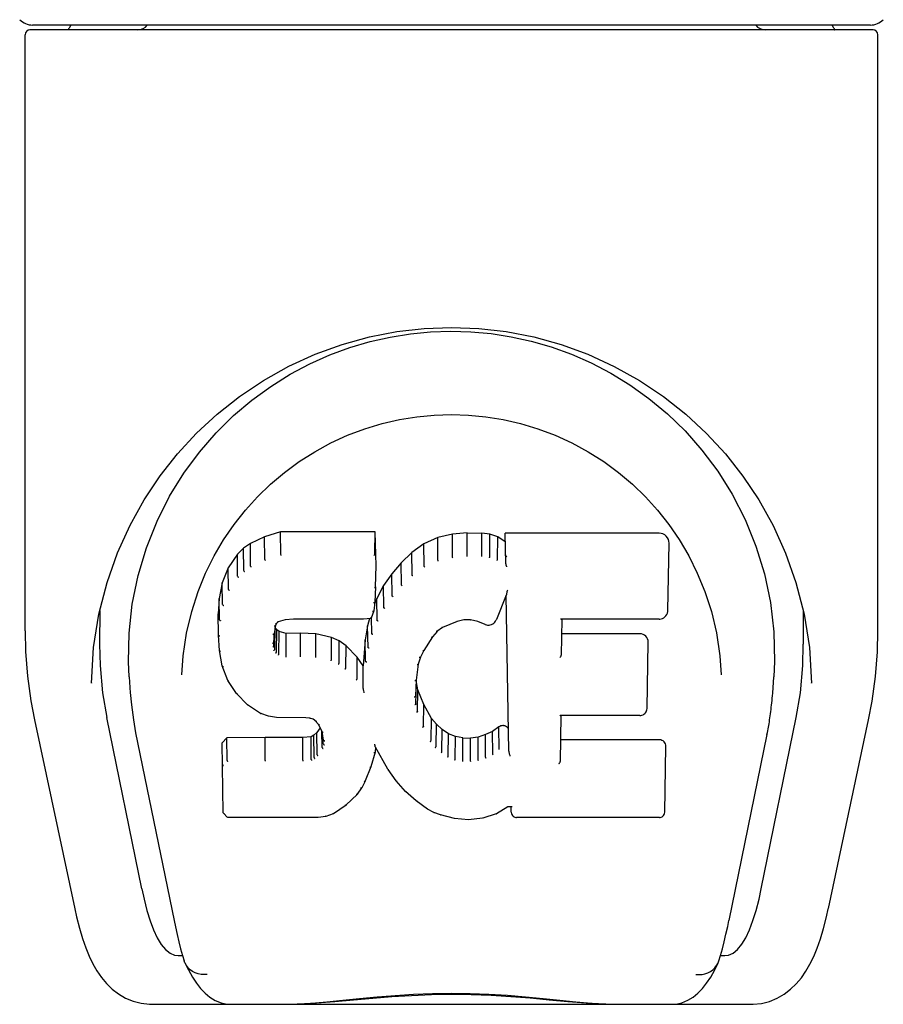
# Model space of a CAD drawing. Header units: inches. Extents: x 0 to 212, y 0 to 138.
# Tile 72 of 80: x 86.39 to 87.79, y 116.6 to 118.19. Entities that reach past the tile are written whole.
import ezdxf

# ---------------------------------------------------------------- set-up
doc = ezdxf.new("R2010")
doc.units = ezdxf.units.IN
doc.header["$LTSCALE"] = 11.6875
doc.header["$MEASUREMENT"] = 0
doc.layers.add('MAIN_DOOR_ASSEMBLY', color=7, linetype='CONTINUOUS')

msp = doc.modelspace()

# ---------------------------------------------------------------- linework, layer by layer
at = {"layer": 'MAIN_DOOR_ASSEMBLY', "color": 7, "linetype": 'Continuous'}
for p, q in [((87.7686, 118.1749), (86.4064, 118.1749)), ((87.7642, 118.1828), (86.4107, 118.1828)), ((86.4726, 118.1828), (86.4705, 118.1788)), ((86.4705, 118.1788), (86.4705, 118.1789)), ((87.7045, 118.1788), (87.7023, 118.1828)), ((87.7045, 118.1789), (87.7045, 118.1788)), ((86.3985, 117.2036), (86.3985, 118.167)), ((87.7765, 117.2036), (87.7765, 118.167)), ((86.655, 117.4583), (86.6802, 117.4925)), ((86.8114, 117.3637), (86.7856, 117.3555)), ((86.9643, 117.3637), (86.8114, 117.3637)), ((86.8115, 117.3269), (86.8114, 117.3637)), ((86.9637, 117.3288), (86.9643, 117.3637)), ((86.9655, 117.3089), (86.9643, 117.3637)), ((87.1126, 117.3622), (87.089, 117.3599)), ((87.1126, 117.3622), (87.1366, 117.3618)), ((87.1126, 117.3254), (87.1126, 117.3622)), ((87.1365, 117.3249), (87.1366, 117.3618)), ((87.1494, 117.3598), (87.1366, 117.3618)), ((87.4229, 117.3616), (87.1741, 117.3616)), ((87.175, 117.3122), (87.1741, 117.3616)), ((87.4387, 117.3757), (87.4554, 117.3512)), ((86.7625, 117.3448), (86.7514, 117.3371)), ((86.7856, 117.3555), (86.7625, 117.3448)), ((86.7628, 117.3084), (86.7625, 117.3448)), ((86.7859, 117.3188), (86.7856, 117.3555)), ((87.0429, 117.3445), (87.0233, 117.3302)), ((87.0654, 117.3545), (87.0429, 117.3445)), ((87.0432, 117.3081), (87.0429, 117.3445)), ((87.089, 117.3599), (87.0654, 117.3545)), ((87.0656, 117.3178), (87.0654, 117.3545)), ((87.0891, 117.3231), (87.089, 117.3599)), ((87.1493, 117.323), (87.1494, 117.3598)), ((87.1623, 117.3556), (87.1494, 117.3598)), ((87.162, 117.3189), (87.1623, 117.3556)), ((87.1744, 117.3476), (87.1623, 117.3556)), ((87.4371, 117.2366), (87.439, 117.3452)), ((86.7514, 117.3371), (86.7415, 117.3276)), ((86.7518, 117.301), (86.7514, 117.3371)), ((87.0233, 117.3302), (87.0062, 117.3138)), ((87.0237, 117.294), (87.0233, 117.3302)), ((86.7415, 117.3276), (86.7267, 117.3058)), ((86.7419, 117.2918), (86.7415, 117.3276)), ((87.0062, 117.3138), (86.991, 117.2961)), ((87.0066, 117.2779), (87.0062, 117.3138)), ((87.1127, 117.324), (87.1126, 117.3254)), ((87.1364, 117.3236), (87.1365, 117.3249)), ((86.7267, 117.3058), (86.717, 117.2811)), ((86.7273, 117.2705), (86.7267, 117.3058)), ((86.9649, 117.2746), (86.9655, 117.3089)), ((86.717, 117.2811), (86.712, 117.2561)), ((86.7176, 117.2463), (86.717, 117.2811)), ((86.991, 117.2961), (86.9777, 117.2768)), ((86.9915, 117.2603), (86.991, 117.2961)), ((87.644, 117.2816), (87.657, 117.2306)), ((86.9649, 117.2746), (86.9635, 117.2503)), ((86.9777, 117.2768), (86.9666, 117.2561)), ((86.9782, 117.2413), (86.9777, 117.2768)), ((87.1768, 117.2653), (87.1766, 117.2643)), ((87.1771, 117.2668), (87.1768, 117.2653)), ((87.1774, 117.2682), (87.1771, 117.2668)), ((87.1777, 117.2697), (87.1774, 117.2682)), ((86.712, 117.2561), (86.7106, 117.2312)), ((86.7126, 117.2216), (86.712, 117.2561)), ((86.9635, 117.2502), (86.962, 117.2362)), ((86.9666, 117.2561), (86.9632, 117.2475)), ((86.9635, 117.2503), (86.9635, 117.2502)), ((86.9672, 117.2208), (86.9666, 117.2561)), ((87.176, 117.2615), (87.16, 117.2218)), ((87.1803, 117.0091), (87.1759, 117.2615)), ((87.1762, 117.2625), (87.1761, 117.2622)), ((87.1763, 117.2627), (87.1762, 117.2625)), ((87.1764, 117.2633), (87.1763, 117.263)), ((87.1763, 117.263), (87.1763, 117.2627)), ((87.1765, 117.2636), (87.1764, 117.2633)), ((87.1766, 117.2643), (87.1765, 117.2636)), ((86.5195, 117.2368), (86.519, 117.1821)), ((86.9619, 117.2359), (86.9577, 117.2241)), ((86.962, 117.2362), (86.9619, 117.2359)), ((87.6555, 117.2368), (87.6559, 117.1821)), ((86.5093, 117.1767), (86.5179, 117.2306)), ((86.7112, 117.197), (86.7106, 117.2312)), ((86.8075, 117.2182), (86.8046, 117.2158)), ((86.819, 117.2217), (86.8074, 117.2182)), ((86.8324, 117.2227), (86.819, 117.2217)), ((86.8324, 117.2233), (86.8324, 117.2227)), ((86.9454, 117.2227), (86.8324, 117.2227)), ((86.9454, 117.2227), (86.9453, 117.2233)), ((86.9573, 117.2237), (86.9454, 117.2227)), ((86.9552, 117.2236), (86.952, 117.2118)), ((86.9586, 117.1993), (86.9582, 117.2253)), ((87.0965, 117.2187), (87.0729, 117.2089)), ((87.1074, 117.2214), (87.0964, 117.2187)), ((87.1184, 117.2213), (87.1073, 117.2214)), ((87.1299, 117.2186), (87.1183, 117.2213)), ((87.1416, 117.214), (87.1299, 117.2186)), ((87.2657, 117.2226), (87.2647, 117.1642)), ((87.4229, 117.2226), (87.2651, 117.2226)), ((86.803, 117.2125), (86.801, 117.1992)), ((86.802, 117.1737), (86.8026, 117.2089)), ((86.8053, 117.2052), (86.8026, 117.2089)), ((86.8048, 117.216), (86.8029, 117.2123)), ((86.8048, 117.1693), (86.8053, 117.2052)), ((86.8089, 117.2025), (86.8053, 117.2052)), ((86.8087, 117.166), (86.8089, 117.2025)), ((86.8204, 117.1992), (86.8089, 117.2025)), ((86.952, 117.2118), (86.9482, 117.189)), ((86.9526, 117.177), (86.952, 117.2118)), ((87.0641, 117.2029), (87.0568, 117.194)), ((87.073, 117.2089), (87.064, 117.2028)), ((86.7124, 117.172), (86.7112, 117.1969)), ((86.7112, 117.1968), (86.7112, 117.1968)), ((86.801, 117.1993), (86.8001, 117.1851)), ((86.8006, 117.179), (86.8009, 117.1973)), ((86.8435, 117.2), (86.8204, 117.1992)), ((86.8204, 117.1624), (86.8204, 117.1992)), ((86.8685, 117.1987), (86.8435, 117.2)), ((86.8435, 117.1631), (86.8435, 117.2)), ((86.8684, 117.1618), (86.8685, 117.1987)), ((86.8936, 117.1931), (86.8685, 117.1987)), ((86.8934, 117.1563), (86.8936, 117.1931)), ((86.9061, 117.1874), (86.8936, 117.1931)), ((86.9058, 117.1509), (86.9061, 117.1874)), ((86.9172, 117.1796), (86.9061, 117.1874)), ((86.9482, 117.189), (86.9445, 117.1469)), ((86.9487, 117.1545), (86.9482, 117.189)), ((87.0569, 117.1941), (87.0429, 117.1718)), ((87.3919, 117.199), (87.2653, 117.199)), ((87.4034, 117.0781), (87.4053, 117.1855)), ((86.5058, 117.1189), (86.5093, 117.1767)), ((86.7124, 117.172), (86.7124, 117.1718)), ((86.717, 117.1473), (86.7124, 117.1719)), ((86.9168, 117.1432), (86.9172, 117.1796)), ((86.9353, 117.1614), (86.9172, 117.1796)), ((87.0429, 117.1719), (87.0373, 117.161)), ((86.8201, 117.161), (86.8204, 117.1624)), ((86.8434, 117.1618), (86.8435, 117.1631)), ((86.8682, 117.1605), (86.8684, 117.1618)), ((86.9349, 117.1256), (86.9353, 117.1614)), ((86.9445, 117.1469), (86.9353, 117.1614)), ((87.0374, 117.1612), (87.0338, 117.1498)), ((87.521, 117.1635), (87.5232, 117.1327)), ((86.717, 117.1473), (86.717, 117.1471)), ((86.7262, 117.1237), (86.717, 117.1471)), ((86.945, 117.1106), (86.9445, 117.1469)), ((87.0338, 117.15), (87.0303, 117.1242)), ((86.5667, 117.1295), (86.5685, 117.1037)), ((86.6518, 117.1328), (86.6518, 117.1325)), ((86.7262, 117.1237), (86.7263, 117.1235)), ((86.7401, 117.1024), (86.7263, 117.1235)), ((87.0303, 117.1243), (87.0291, 117.0981)), ((87.0307, 117.1202), (87.0303, 117.1247)), ((87.5232, 117.1325), (87.5232, 117.1327)), ((86.5058, 117.1198), (86.5058, 117.1189)), ((87.0301, 117.0857), (87.0307, 117.1202)), ((87.0333, 117.1084), (87.0307, 117.1202)), ((87.0327, 117.0735), (87.0333, 117.1084)), ((87.0427, 117.0844), (87.0333, 117.1084)), ((87.6692, 117.1189), (87.6692, 117.1198)), ((86.7401, 117.1024), (86.7402, 117.1023)), ((86.7578, 117.0841), (86.7402, 117.1023)), ((86.9464, 117.1034), (86.9462, 117.1044)), ((86.7578, 117.0841), (86.7579, 117.0841)), ((86.7791, 117.0703), (86.7579, 117.0841)), ((87.0422, 117.0491), (87.0427, 117.0844)), ((87.0552, 117.062), (87.0427, 117.0844)), ((86.4136, 117.06), (86.4787, 116.7546)), ((86.587, 116.7866), (86.5305, 117.0635)), ((86.7791, 117.0703), (86.7792, 117.0703)), ((86.7916, 117.0657), (86.7792, 117.0703)), ((86.7916, 117.0657), (86.7916, 117.0657)), ((86.8045, 117.0635), (86.7917, 117.0657)), ((86.8522, 117.0631), (86.8045, 117.0635)), ((86.8522, 117.0631), (86.8523, 117.0637)), ((86.8587, 117.0625), (86.8522, 117.0631)), ((86.864, 117.0607), (86.8587, 117.0625)), ((86.8686, 117.0572), (86.8639, 117.0607)), ((87.0547, 117.0264), (87.0552, 117.062)), ((87.0631, 117.0527), (87.0552, 117.062)), ((87.2642, 117.0669), (87.2629, 116.9926)), ((87.3919, 117.0669), (87.2637, 117.0669)), ((87.588, 116.7866), (87.6445, 117.0635)), ((87.6963, 116.7547), (87.7613, 117.06)), ((86.8726, 117.0525), (86.8685, 117.0573)), ((86.8754, 117.0469), (86.8697, 117.0394)), ((86.8786, 117.0406), (86.8725, 117.0527)), ((87.0626, 117.0167), (87.0631, 117.0527)), ((87.0724, 117.0443), (87.0631, 117.0527)), ((87.072, 117.0081), (87.0724, 117.0443)), ((87.0826, 117.0374), (87.0724, 117.0443)), ((87.1641, 117.0484), (87.1536, 117.0412)), ((87.1644, 117.012), (87.1641, 117.0484)), ((86.5772, 117.0391), (86.6392, 116.7354)), ((86.7247, 117.0306), (86.7167, 117.0225)), ((86.7864, 117.0312), (86.7247, 117.0306)), ((86.7249, 116.9943), (86.7247, 117.0306)), ((86.8471, 117.0315), (86.7864, 117.0312)), ((86.7864, 116.9943), (86.7864, 117.0312)), ((86.8607, 117.0325), (86.8471, 117.0315)), ((86.8471, 116.9946), (86.8471, 117.0315)), ((86.8652, 117.035), (86.8607, 117.0325)), ((86.8609, 116.9957), (86.8607, 117.0325)), ((86.8697, 117.0394), (86.8652, 117.035)), ((86.8656, 116.9988), (86.8652, 117.035)), ((86.8702, 117.0033), (86.8697, 117.0394)), ((86.8785, 117.0152), (86.8781, 117.0408)), ((86.8809, 117.0271), (86.8785, 117.0408)), ((86.8804, 117.0211), (86.8802, 117.031)), ((87.0823, 117.001), (87.0826, 117.0374)), ((87.0937, 117.033), (87.0826, 117.0374)), ((87.0936, 116.9963), (87.0937, 117.033)), ((87.1059, 117.0308), (87.0937, 117.033)), ((87.1059, 117.0308), (87.1183, 117.0303)), ((87.1059, 116.994), (87.1059, 117.0308)), ((87.1304, 117.0321), (87.1183, 117.0303)), ((87.1184, 116.9934), (87.1183, 117.0303)), ((87.1423, 117.036), (87.1304, 117.0321)), ((87.1305, 116.9953), (87.1304, 117.0321)), ((87.1536, 117.0412), (87.1423, 117.036)), ((87.1426, 116.9993), (87.1423, 117.036)), ((87.154, 117.0046), (87.1536, 117.0412)), ((87.4235, 117.0275), (87.2635, 117.0275)), ((87.5972, 117.0361), (87.5358, 116.7354)), ((86.7187, 116.9096), (86.7167, 117.0225)), ((86.9638, 117.019), (86.9636, 117.0196)), ((86.9639, 117.0184), (86.9638, 117.019)), ((86.964, 117.0179), (86.9639, 117.0184)), ((86.9642, 117.0174), (86.964, 117.0179)), ((86.9648, 117.0157), (86.9641, 117.0078)), ((86.9643, 117.017), (86.9642, 117.0174)), ((86.9848, 116.9799), (86.9647, 117.0156)), ((87.432, 116.9105), (87.4339, 117.0169)), ((86.7864, 116.9943), (86.7864, 116.993)), ((86.8471, 116.9946), (86.8472, 116.9933)), ((86.9641, 117.0076), (86.9573, 116.9839)), ((86.9641, 117.0078), (86.9641, 117.0076)), ((87.1824, 117.0009), (87.182, 117.0021)), ((86.9573, 116.9838), (86.9481, 116.9611)), ((86.9573, 116.9839), (86.9573, 116.9838)), ((86.9848, 116.9799), (86.9849, 116.9798)), ((86.998, 116.9612), (86.9849, 116.9798)), ((87.1056, 116.9926), (87.1059, 116.994)), ((87.1185, 116.9921), (87.1184, 116.9934)), ((86.9423, 116.9499), (86.9351, 116.9395)), ((86.9424, 116.95), (86.9423, 116.9499)), ((86.9481, 116.961), (86.9424, 116.95)), ((86.9481, 116.9611), (86.9481, 116.961)), ((86.998, 116.9612), (86.9981, 116.9611)), ((87.0133, 116.9443), (86.9981, 116.9611)), ((86.935, 116.9394), (86.9173, 116.9223)), ((86.9351, 116.9395), (86.935, 116.9394)), ((87.0303, 116.9292), (87.0133, 116.9443)), ((87.0133, 116.9443), (87.0133, 116.9443)), ((86.9172, 116.9222), (86.8966, 116.9081)), ((86.9173, 116.9223), (86.9172, 116.9222)), ((87.0485, 116.9153), (87.0303, 116.9292)), ((87.0303, 116.9292), (87.0303, 116.9292)), ((87.0485, 116.9153), (87.0486, 116.9153)), ((87.0589, 116.91), (87.0486, 116.9153)), ((87.1787, 116.9193), (87.16, 116.9081)), ((87.1843, 116.9193), (87.1786, 116.9193)), ((87.1839, 116.9105), (87.1837, 116.9193)), ((86.7258, 116.9022), (86.719, 116.909)), ((86.7259, 116.9022), (86.726, 116.9022)), ((86.8718, 116.9022), (86.726, 116.9022)), ((86.8844, 116.9038), (86.8718, 116.9022)), ((86.8965, 116.9081), (86.8845, 116.9038)), ((86.8966, 116.9081), (86.8965, 116.9081)), ((87.0589, 116.91), (87.059, 116.9099)), ((87.0699, 116.9062), (87.059, 116.9099)), ((87.0921, 116.9006), (87.0699, 116.9062)), ((87.1149, 116.898), (87.0922, 116.9006)), ((87.1378, 116.9012), (87.1149, 116.898)), ((87.1599, 116.908), (87.1379, 116.9012)), ((87.1599, 116.908), (87.16, 116.9081)), ((87.4235, 116.9022), (87.1924, 116.9022)), ((87.1149, 116.8986), (87.1149, 116.898)), ((86.6459, 116.6788), (86.6529, 116.6788)), ((86.6529, 116.6788), (86.6555, 116.6703)), ((87.5194, 116.6703), (87.5221, 116.6788)), ((87.5221, 116.6788), (87.529, 116.6788)), ((86.6568, 116.667), (86.6555, 116.6703)), ((87.5182, 116.667), (87.5194, 116.6703)), ((86.6028, 116.6001), (86.6032, 116.6001)), ((86.6032, 116.6001), (87.5722, 116.6001)), ((86.732, 116.6001), (86.7321, 116.6001))]:
    msp.add_line(p, q, dxfattribs=at)
for points in [[(86.4696, 118.1776), (86.4689, 118.1768), (86.4685, 118.1761), (86.4682, 118.1755), (86.4681, 118.1751), (86.4684, 118.1749)], [(86.4705, 118.1789), (86.4698, 118.1779), (86.4696, 118.1776)], [(87.7054, 118.1776), (87.7051, 118.1779), (87.7045, 118.1789)], [(87.7065, 118.1749), (87.7069, 118.1751), (87.7067, 118.1755), (87.7065, 118.1761), (87.7061, 118.1767), (87.7054, 118.1776)], [(86.5179, 117.2306), (86.531, 117.2816), (86.5479, 117.3296), (86.5681, 117.3743), (86.5911, 117.4156), (86.6167, 117.454), (86.6449, 117.4897), (86.6755, 117.523), (86.709, 117.554), (86.7451, 117.5826), (86.7838, 117.6085), (86.8246, 117.6313), (86.8672, 117.6507), (86.9108, 117.6666), (86.955, 117.6787), (86.9994, 117.6873), (87.0435, 117.6924), (87.0877, 117.694), (87.1318, 117.6923), (87.176, 117.6873), (87.2203, 117.6787), (87.2644, 117.6665), (87.308, 117.6506), (87.3505, 117.6311), (87.3913, 117.6083), (87.43, 117.5824), (87.4661, 117.5539), (87.4996, 117.5229), (87.5302, 117.4896), (87.5583, 117.4539), (87.5839, 117.4155), (87.6069, 117.3742), (87.6271, 117.3295), (87.644, 117.2816)], [(86.9233, 117.6616), (86.9559, 117.6712), (86.9886, 117.6786), (87.0212, 117.6838), (87.0538, 117.687), (87.0863, 117.6881), (87.1189, 117.6871), (87.1514, 117.6841), (87.1838, 117.6791), (87.2163, 117.6719)], [(87.2163, 117.6719), (87.2487, 117.6625), (87.2811, 117.6508), (87.3131, 117.6368)], [(86.8269, 117.6184), (86.8588, 117.6353), (86.8909, 117.6496), (86.9233, 117.6616)], [(87.3131, 117.6368), (87.3447, 117.6203), (87.3758, 117.6012), (87.4064, 117.5793), (87.4362, 117.5545), (87.4649, 117.5267), (87.4921, 117.4959), (87.5177, 117.4617), (87.5411, 117.4244), (87.5618, 117.3838), (87.5794, 117.3407), (87.5931, 117.2957), (87.6028, 117.2493), (87.6082, 117.2019)], [(86.7355, 117.5516), (86.7651, 117.5766), (86.7956, 117.5988), (86.8269, 117.6184)], [(86.6802, 117.4925), (86.7071, 117.5236), (86.7355, 117.5516)], [(86.7193, 117.3508), (86.7361, 117.3754), (86.7544, 117.3986), (86.774, 117.4203), (86.795, 117.4406), (86.8174, 117.4596), (86.8414, 117.4772), (86.8666, 117.4932), (86.8927, 117.5074), (86.9196, 117.5197), (86.9473, 117.5302), (86.9755, 117.5387), (87.0034, 117.5451), (87.0314, 117.5497), (87.0594, 117.5524), (87.0873, 117.5533), (87.115, 117.5524), (87.1427, 117.5498), (87.1708, 117.5453), (87.1989, 117.5388), (87.227, 117.5304), (87.2548, 117.5199), (87.2821, 117.5074), (87.3084, 117.4932), (87.3334, 117.4773), (87.3572, 117.4598), (87.3797, 117.4408), (87.4008, 117.4204), (87.4205, 117.3988), (87.4387, 117.3757)], [(86.5667, 117.1295), (86.5656, 117.1534), (86.5666, 117.2002), (86.5717, 117.2468), (86.5812, 117.2931), (86.5947, 117.3381), (86.6117, 117.3809), (86.632, 117.4211), (86.655, 117.4583)], [(86.6903, 117.297), (86.704, 117.3248), (86.7193, 117.3508)], [(87.4554, 117.3512), (87.4708, 117.3249), (87.4846, 117.2971)], [(86.7859, 117.3188), (86.786, 117.3185), (86.7861, 117.3183), (86.7862, 117.318), (86.7863, 117.3178), (86.7864, 117.3176), (86.7866, 117.3174)], [(86.8115, 117.3268), (86.8115, 117.3266), (86.8116, 117.3264), (86.8116, 117.3261), (86.8117, 117.3259), (86.8117, 117.3257), (86.8118, 117.3255)], [(86.9631, 117.3268), (86.9629, 117.3266), (86.9627, 117.3264), (86.9625, 117.3261), (86.9623, 117.3259), (86.962, 117.3257), (86.9618, 117.3255)], [(87.0662, 117.3164), (87.0661, 117.3166), (87.066, 117.3168), (87.0659, 117.317), (87.0658, 117.3173), (87.0657, 117.3175), (87.0656, 117.3178)], [(87.0894, 117.3217), (87.0894, 117.3219), (87.0893, 117.3221), (87.0893, 117.3223), (87.0892, 117.3225), (87.0892, 117.3228), (87.0891, 117.3231)], [(87.1488, 117.3216), (87.1489, 117.3218), (87.149, 117.322), (87.1491, 117.3222), (87.1491, 117.3225), (87.1492, 117.3227), (87.1493, 117.323)], [(87.1612, 117.3176), (87.1613, 117.3178), (87.1615, 117.318), (87.1616, 117.3182), (87.1618, 117.3184), (87.1619, 117.3186), (87.162, 117.3189)], [(87.1768, 117.3234), (87.1765, 117.3236), (87.1762, 117.3238), (87.176, 117.324), (87.1758, 117.3243), (87.1756, 117.3245), (87.1754, 117.3248)], [(86.6595, 117.2002), (86.6677, 117.2349), (86.6781, 117.2672), (86.6903, 117.297)], [(86.7518, 117.3008), (86.752, 117.3006), (86.7521, 117.3004), (86.7523, 117.3001), (86.7525, 117.2999), (86.7527, 117.2997), (86.753, 117.2995)], [(86.7629, 117.3083), (86.763, 117.308), (86.7631, 117.3078), (86.7632, 117.3076), (86.7634, 117.3074), (86.7636, 117.3072), (86.7638, 117.307)], [(87.0442, 117.3066), (87.044, 117.3069), (87.0438, 117.3071), (87.0436, 117.3073), (87.0435, 117.3075), (87.0434, 117.3078), (87.0432, 117.3081)], [(87.177, 117.3071), (87.1767, 117.3076), (87.1765, 117.3081), (87.1762, 117.3087), (87.1759, 117.3092), (87.1757, 117.3097), (87.1754, 117.3102)], [(87.4846, 117.2971), (87.4968, 117.2674), (87.5073, 117.235), (87.5155, 117.2003), (87.521, 117.1635)], [(86.742, 117.2916), (86.7422, 117.2913), (86.7424, 117.2911), (86.7426, 117.2908), (86.7429, 117.2906), (86.7432, 117.2904), (86.7434, 117.2903)], [(87.0249, 117.2926), (87.0246, 117.2928), (87.0244, 117.293), (87.0242, 117.2932), (87.024, 117.2934), (87.0238, 117.2937), (87.0237, 117.294)], [(86.7273, 117.2702), (86.7275, 117.2699), (86.7277, 117.2697), (86.728, 117.2694), (86.7283, 117.2692), (86.7287, 117.2691), (86.729, 117.269)], [(86.9649, 117.2746), (86.9648, 117.2743), (86.9646, 117.2739), (86.9643, 117.2737), (86.9639, 117.2735), (86.9634, 117.2733), (86.9629, 117.2733)], [(87.008, 117.2764), (87.0078, 117.2766), (87.0075, 117.2768), (87.0073, 117.277), (87.007, 117.2772), (87.0068, 117.2775), (87.0066, 117.2778)], [(86.9635, 117.2502), (86.9635, 117.25), (86.9633, 117.2497), (86.963, 117.2494), (86.9626, 117.2492), (86.9621, 117.2491), (86.9616, 117.249)], [(86.993, 117.2589), (86.9927, 117.259), (86.9924, 117.2592), (86.9922, 117.2594), (86.9919, 117.2597), (86.9917, 117.26), (86.9915, 117.2603)], [(87.1761, 117.2622), (87.1761, 117.2621), (87.176, 117.2618)], [(87.176, 117.2618), (87.176, 117.2617), (87.176, 117.2616), (87.176, 117.2615)], [(86.7177, 117.246), (86.7178, 117.2457), (86.7181, 117.2455), (86.7184, 117.2452), (86.7187, 117.245), (86.7191, 117.2449), (86.7195, 117.2448)], [(86.9619, 117.2359), (86.9618, 117.2356), (86.9615, 117.2354), (86.9611, 117.2352), (86.9606, 117.2351), (86.96, 117.2351)], [(86.9799, 117.2398), (86.9795, 117.24), (86.9792, 117.2401), (86.9789, 117.2403), (86.9786, 117.2406), (86.9784, 117.2409), (86.9782, 117.2412)], [(87.4229, 117.2226), (87.4241, 117.2227), (87.4263, 117.223), (87.4285, 117.2238), (87.4305, 117.2248), (87.4323, 117.2262), (87.434, 117.228), (87.4353, 117.23), (87.4363, 117.2323), (87.4369, 117.2348), (87.4371, 117.2366)], [(86.7126, 117.2214), (86.7127, 117.2211), (86.713, 117.2208), (86.7133, 117.2205), (86.7137, 117.2203), (86.7141, 117.2202), (86.7145, 117.2201)], [(86.8065, 117.2186), (86.8068, 117.2183), (86.8071, 117.2182), (86.8074, 117.2182), (86.8074, 117.2182)], [(86.8186, 117.2222), (86.8188, 117.2219), (86.8189, 117.2217), (86.819, 117.2217)], [(86.9573, 117.2238), (86.9572, 117.2238), (86.9569, 117.2238), (86.9565, 117.224), (86.9562, 117.2242)], [(86.9577, 117.2241), (86.9576, 117.2239), (86.9574, 117.2238), (86.9573, 117.2238)], [(86.9689, 117.2194), (86.9686, 117.2195), (86.9682, 117.2197), (86.9679, 117.2199), (86.9676, 117.2201), (86.9673, 117.2204), (86.9671, 117.2208)], [(87.0964, 117.2187), (87.0963, 117.2187), (87.0961, 117.2188), (87.0958, 117.2191)], [(87.1073, 117.2214), (87.1073, 117.2214), (87.1072, 117.2216), (87.1071, 117.222)], [(87.1184, 117.2213), (87.1184, 117.2213), (87.1185, 117.2215), (87.1186, 117.2218)], [(87.1299, 117.2186), (87.13, 117.2186), (87.1302, 117.2187), (87.1305, 117.2191)], [(87.1416, 117.214), (87.1418, 117.2139), (87.1438, 117.2133), (87.1459, 117.213), (87.1481, 117.213), (87.1502, 117.2134), (87.1523, 117.214), (87.1542, 117.215), (87.1559, 117.2162), (87.1574, 117.2177), (87.1587, 117.2194), (87.1597, 117.2213), (87.16, 117.2218)], [(87.2637, 117.2232), (87.264, 117.223), (87.2642, 117.2229), (87.2645, 117.2228), (87.2647, 117.2227), (87.2649, 117.2226), (87.2651, 117.2226)], [(87.657, 117.2306), (87.6656, 117.1766), (87.6692, 117.1189)], [(86.3985, 117.2037), (86.3993, 117.1703), (86.4024, 117.1304), (86.4078, 117.0907), (86.4136, 117.06)], [(86.8011, 117.2116), (86.8016, 117.2116), (86.8021, 117.2116), (86.8025, 117.2118), (86.8028, 117.2121), (86.8029, 117.2123)], [(86.8031, 117.2157), (86.8037, 117.2156), (86.8041, 117.2156), (86.8045, 117.2157), (86.8046, 117.2158)], [(87.064, 117.2028), (87.0638, 117.2027), (87.0635, 117.2027), (87.0631, 117.2027), (87.0627, 117.2029)], [(87.0729, 117.2089), (87.0727, 117.2089), (87.0724, 117.209), (87.072, 117.2093)], [(87.1423, 117.2145), (87.142, 117.2142), (87.1418, 117.214), (87.1416, 117.214)], [(87.6082, 117.2019), (87.6094, 117.1543), (87.6083, 117.1295)], [(87.7613, 117.06), (87.767, 117.09), (87.7725, 117.1298), (87.7756, 117.1698), (87.7765, 117.2037)], [(86.6518, 117.1328), (86.6539, 117.1633), (86.6595, 117.2002)], [(86.7112, 117.1968), (86.7113, 117.1965), (86.7115, 117.1962), (86.7118, 117.1959), (86.7122, 117.1957), (86.7126, 117.1955), (86.7131, 117.1955)], [(86.799, 117.198), (86.7995, 117.1981), (86.8, 117.1982), (86.8004, 117.1984), (86.8007, 117.1987), (86.8009, 117.199), (86.801, 117.1992)], [(86.9605, 117.1978), (86.96, 117.1979), (86.9597, 117.1981), (86.9593, 117.1983), (86.959, 117.1985), (86.9587, 117.1989), (86.9586, 117.1992)], [(87.0568, 117.194), (87.0567, 117.1939), (87.0564, 117.1937), (87.0561, 117.1937), (87.0557, 117.1937), (87.0553, 117.1938)], [(86.519, 117.1822), (86.5198, 117.1477), (86.5238, 117.1037), (86.5305, 117.0635)], [(86.7124, 117.1718), (86.7125, 117.1717), (86.7127, 117.1714), (86.713, 117.1711), (86.7134, 117.1709), (86.7138, 117.1708), (86.7144, 117.1708)], [(86.7982, 117.1838), (86.7986, 117.1838), (86.7991, 117.184), (86.7995, 117.1842), (86.7998, 117.1844), (86.8, 117.1848), (86.8001, 117.1851)], [(86.7986, 117.1774), (86.799, 117.1775), (86.7995, 117.1776), (86.7998, 117.1778), (86.8001, 117.1781), (86.8004, 117.1783), (86.8005, 117.1787)], [(86.8002, 117.1721), (86.8006, 117.1722), (86.8009, 117.1723), (86.8012, 117.1725), (86.8015, 117.1728), (86.8017, 117.173), (86.8019, 117.1733)], [(86.9546, 117.1756), (86.9541, 117.1757), (86.9537, 117.1758), (86.9533, 117.176), (86.953, 117.1763), (86.9528, 117.1766), (86.9526, 117.177)], [(87.0429, 117.1718), (87.0427, 117.1716), (87.0423, 117.1714), (87.0417, 117.1714), (87.0412, 117.1715)], [(87.6445, 117.0635), (87.6511, 117.1034), (87.6552, 117.1475), (87.6559, 117.1823)], [(86.8034, 117.1677), (86.8037, 117.1678), (86.8039, 117.168), (86.8042, 117.1682), (86.8044, 117.1685), (86.8046, 117.1687), (86.8047, 117.1689)], [(86.8078, 117.1645), (86.8079, 117.1646), (86.8081, 117.1648), (86.8082, 117.1651), (86.8084, 117.1653), (86.8085, 117.1655), (86.8086, 117.1658)], [(86.8928, 117.155), (86.8929, 117.1553), (86.893, 117.1555), (86.8931, 117.1557), (86.8932, 117.1559), (86.8933, 117.1561), (86.8934, 117.1563)], [(86.9507, 117.1531), (86.9502, 117.1531), (86.9498, 117.1533), (86.9494, 117.1535), (86.9491, 117.1537), (86.9489, 117.1541), (86.9487, 117.1545)], [(87.0373, 117.161), (87.0373, 117.161), (87.037, 117.1607), (87.0366, 117.1605), (87.0361, 117.1604), (87.0355, 117.1605)], [(87.2626, 117.1608), (87.2629, 117.161), (87.2632, 117.1612), (87.2634, 117.1615), (87.2636, 117.1617), (87.2638, 117.1619), (87.264, 117.1622)], [(86.717, 117.1471), (86.7172, 117.1469), (86.7174, 117.1466), (86.7178, 117.1464), (86.7183, 117.1463), (86.7189, 117.1463)], [(86.9048, 117.1496), (86.9051, 117.1498), (86.9053, 117.15), (86.9054, 117.1502), (86.9055, 117.1504), (86.9057, 117.1507), (86.9058, 117.1509)], [(86.9155, 117.142), (86.9157, 117.1421), (86.916, 117.1423), (86.9162, 117.1425), (86.9164, 117.1428), (86.9166, 117.143), (86.9167, 117.1433)], [(87.0338, 117.1498), (87.0336, 117.1495), (87.0333, 117.1492), (87.0329, 117.149), (87.0324, 117.1489), (87.0319, 117.1489)], [(86.7263, 117.1235), (86.7265, 117.1233), (86.7269, 117.1231), (86.7274, 117.123), (86.728, 117.1231)], [(86.9333, 117.1241), (86.9336, 117.1242), (86.9339, 117.1244), (86.9342, 117.1246), (86.9344, 117.1249), (86.9346, 117.1251), (86.9348, 117.1254)], [(87.0302, 117.1241), (87.0302, 117.124), (87.03, 117.1236), (87.0297, 117.1234), (87.0293, 117.1232), (87.0288, 117.123), (87.0283, 117.123)], [(87.5972, 117.0362), (87.5979, 117.0394), (87.5984, 117.0423), (87.599, 117.0451), (87.5995, 117.0479), (87.6, 117.0507), (87.6005, 117.0536), (87.601, 117.0567), (87.6015, 117.0598), (87.602, 117.0631), (87.6024, 117.0663), (87.6029, 117.0697), (87.6034, 117.0731), (87.6038, 117.0766), (87.6042, 117.0801), (87.6046, 117.0837), (87.605, 117.0874), (87.6054, 117.0911), (87.6057, 117.095), (87.6061, 117.0989), (87.6064, 117.1029), (87.6082, 117.1295)], [(86.9462, 117.1044), (86.9457, 117.1065), (86.9454, 117.1076), (86.9452, 117.1086), (86.9451, 117.1095)], [(86.5685, 117.1038), (86.5703, 117.0839), (86.5735, 117.0601), (86.5772, 117.0391)], [(86.7402, 117.1023), (86.7403, 117.1022), (86.7406, 117.1021), (86.7409, 117.102), (86.7413, 117.102), (86.7417, 117.1022)], [(87.0291, 117.0979), (87.029, 117.0977), (87.0288, 117.0973), (87.0285, 117.0971), (87.0281, 117.0969), (87.0276, 117.0967), (87.0271, 117.0967)], [(86.7579, 117.0841), (86.758, 117.084), (86.7583, 117.084), (86.7587, 117.084), (86.7591, 117.0842)], [(87.0301, 117.0855), (87.0299, 117.0852), (87.0297, 117.0849), (87.0294, 117.0846), (87.029, 117.0844), (87.0286, 117.0843), (87.0282, 117.0842)], [(87.3919, 117.0669), (87.3935, 117.067), (87.3952, 117.0673), (87.3969, 117.068), (87.3984, 117.0689), (87.3998, 117.07), (87.4009, 117.0713), (87.4019, 117.0727), (87.4027, 117.0743), (87.4032, 117.0762), (87.4034, 117.0781)], [(86.7792, 117.0703), (86.7794, 117.0703), (86.7797, 117.0704), (86.78, 117.0707)], [(86.7916, 117.0657), (86.7917, 117.0657), (86.7919, 117.0659), (86.7921, 117.0662)], [(86.8045, 117.0635), (86.8045, 117.0636), (86.8046, 117.0637), (86.8047, 117.0641)], [(86.8587, 117.0625), (86.8588, 117.0625), (86.859, 117.0627), (86.8591, 117.063)], [(86.864, 117.0607), (86.8643, 117.0607), (86.8645, 117.0608), (86.8649, 117.0611)], [(87.0327, 117.0733), (87.0326, 117.073), (87.0323, 117.0727), (87.032, 117.0724), (87.0317, 117.0722), (87.0313, 117.0721), (87.0309, 117.072)], [(87.2623, 117.0674), (87.2625, 117.0673), (87.2628, 117.0671), (87.263, 117.067), (87.2633, 117.0669), (87.2635, 117.0669), (87.2637, 117.0669)], [(86.8686, 117.0572), (86.8688, 117.0571), (86.8691, 117.0571), (86.8695, 117.0572), (86.8699, 117.0573)], [(86.8726, 117.0525), (86.8728, 117.0524), (86.8731, 117.0522), (86.8736, 117.0522), (86.8742, 117.0523)], [(87.0422, 117.0489), (87.042, 117.0486), (87.0418, 117.0484), (87.0415, 117.0481), (87.0411, 117.0479), (87.0408, 117.0478), (87.0404, 117.0476)], [(87.1796, 117.0455), (87.1789, 117.0464), (87.1782, 117.0472), (87.1775, 117.0479), (87.1768, 117.0485), (87.176, 117.049), (87.1753, 117.0494), (87.1745, 117.0497), (87.1737, 117.05), (87.1729, 117.0502), (87.1721, 117.0504), (87.1713, 117.0505), (87.1705, 117.0505)], [(86.8786, 117.0406), (86.8787, 117.0404), (86.879, 117.0402), (86.8794, 117.04), (86.8798, 117.0399), (86.8804, 117.0399)], [(86.8809, 117.0271), (86.881, 117.0268), (86.8812, 117.0265), (86.8815, 117.0263), (86.8819, 117.0261), (86.8824, 117.026), (86.8829, 117.0259)], [(87.053, 117.0249), (87.0534, 117.025), (87.0537, 117.0252), (87.0539, 117.0254), (87.0542, 117.0257), (87.0544, 117.0259), (87.0546, 117.0262)], [(86.8786, 117.0148), (86.8788, 117.0145), (86.879, 117.0143), (86.8793, 117.014), (86.8796, 117.0138), (86.8799, 117.0137), (86.8803, 117.0136)], [(86.8805, 117.0207), (86.8806, 117.0204), (86.8809, 117.0201), (86.8812, 117.0199), (86.8815, 117.0197), (86.8819, 117.0195), (86.8824, 117.0194)], [(86.9636, 117.0196), (86.9635, 117.0203), (86.9634, 117.0206)], [(86.9646, 117.0159), (86.9645, 117.0161), (86.9645, 117.0162), (86.9645, 117.0163), (86.9644, 117.0165), (86.9644, 117.0166), (86.9643, 117.0168), (86.9643, 117.017)], [(86.9647, 117.0156), (86.9647, 117.0157), (86.9647, 117.0158), (86.9646, 117.0159), (86.9646, 117.0159)], [(87.0612, 117.0153), (87.0615, 117.0154), (87.0617, 117.0156), (87.062, 117.0158), (87.0622, 117.016), (87.0624, 117.0163), (87.0626, 117.0167)], [(86.8609, 116.9959), (86.861, 116.9956), (86.8611, 116.9952), (86.8612, 116.995), (86.8613, 116.9948), (86.8614, 116.9946), (86.8615, 116.9944)], [(86.8657, 116.9985), (86.8658, 116.9983), (86.866, 116.998), (86.8662, 116.9978), (86.8664, 116.9976), (86.8666, 116.9974), (86.8668, 116.9973)], [(86.8702, 117.0035), (86.8704, 117.0031), (86.8706, 117.0028), (86.8709, 117.0026), (86.8711, 117.0024), (86.8714, 117.0022), (86.8717, 117.0021)], [(86.9641, 117.0076), (86.9641, 117.0075), (86.9639, 117.0072), (86.9636, 117.0069), (86.9632, 117.0068), (86.9627, 117.0067), (86.9622, 117.0067)], [(87.0708, 117.0066), (87.0711, 117.0069), (87.0713, 117.0071), (87.0715, 117.0073), (87.0717, 117.0075), (87.0719, 117.0078), (87.072, 117.0081)], [(87.0814, 116.9995), (87.0816, 116.9997), (87.0818, 117), (87.0819, 117.0002), (87.082, 117.0004), (87.0822, 117.0006), (87.0823, 117.001)], [(87.093, 116.9948), (87.0931, 116.9951), (87.0932, 116.9953), (87.0933, 116.9955), (87.0934, 116.9957), (87.0935, 116.996), (87.0936, 116.9963)], [(87.131, 116.994), (87.1309, 116.9942), (87.1308, 116.9944), (87.1308, 116.9946), (87.1307, 116.9948), (87.1306, 116.9951), (87.1306, 116.9953)], [(87.1433, 116.998), (87.1431, 116.9981), (87.143, 116.9983), (87.1429, 116.9986), (87.1428, 116.9988), (87.1427, 116.999), (87.1426, 116.9993)], [(87.1549, 117.0033), (87.1547, 117.0035), (87.1545, 117.0038), (87.1544, 117.004), (87.1542, 117.0042), (87.1541, 117.0044), (87.154, 117.0046)], [(87.182, 117.0021), (87.1813, 117.0044), (87.181, 117.0056), (87.1805, 117.0077)], [(86.7176, 116.9869), (86.7178, 116.9866), (86.718, 116.9864), (86.7183, 116.9862), (86.7186, 116.986), (86.719, 116.9859), (86.7193, 116.9858)], [(86.725, 116.9937), (86.7251, 116.9935), (86.7252, 116.9933), (86.7254, 116.993), (86.7255, 116.9928), (86.7256, 116.9926), (86.7258, 116.9924)], [(86.9573, 116.9838), (86.9572, 116.9836), (86.9569, 116.9833), (86.9565, 116.9831), (86.956, 116.983), (86.9554, 116.9831)], [(86.9849, 116.9798), (86.9851, 116.9796), (86.9855, 116.9794), (86.986, 116.9794), (86.9865, 116.9795)], [(87.2609, 116.9893), (87.2612, 116.9894), (87.2614, 116.9897), (87.2617, 116.9899), (87.2619, 116.9901), (87.2621, 116.9904), (87.2623, 116.9906)], [(86.9423, 116.9499), (86.9421, 116.9497), (86.9417, 116.9495), (86.9412, 116.9494), (86.9406, 116.9495)], [(86.9481, 116.961), (86.9478, 116.9607), (86.9474, 116.9605), (86.9468, 116.9604), (86.9463, 116.9605)], [(86.9981, 116.9611), (86.9982, 116.961), (86.9984, 116.9609), (86.9988, 116.9608), (86.9992, 116.9608), (86.9996, 116.961)], [(86.935, 116.9394), (86.9349, 116.9394), (86.9347, 116.9392), (86.9343, 116.9391), (86.9339, 116.9392), (86.9335, 116.9393)], [(87.0133, 116.9443), (87.0135, 116.9441), (87.0138, 116.9441), (87.0142, 116.9441), (87.0147, 116.9443)], [(86.9172, 116.9222), (86.9171, 116.9221), (86.9168, 116.9221), (86.9164, 116.9222), (86.916, 116.9224)], [(87.0303, 116.9292), (87.0305, 116.9291), (87.0308, 116.929), (87.0312, 116.9291), (87.0316, 116.9293)], [(87.0486, 116.9153), (87.0486, 116.9152), (87.0489, 116.9152), (87.0492, 116.9153), (87.0496, 116.9155)], [(87.1781, 116.9198), (87.1782, 116.9197), (87.1783, 116.9195), (87.1784, 116.9194), (87.1784, 116.9193), (87.1785, 116.9193), (87.1786, 116.9193)], [(87.1857, 116.9198), (87.1854, 116.9197), (87.1852, 116.9195), (87.1849, 116.9194), (87.1847, 116.9193), (87.1845, 116.9193), (87.1843, 116.9193)], [(86.7187, 116.9096), (86.7188, 116.9093), (86.719, 116.909)], [(86.719, 116.909), (86.7192, 116.9088), (86.7196, 116.9086), (86.7201, 116.9086), (86.7206, 116.9087)], [(86.726, 116.9022), (86.7261, 116.9022), (86.7262, 116.9022), (86.7263, 116.9023), (86.7265, 116.9024), (86.7266, 116.9026), (86.7267, 116.9027)], [(86.8718, 116.9022), (86.8718, 116.9022), (86.8718, 116.9022), (86.8717, 116.9023), (86.8717, 116.9024), (86.8717, 116.9026), (86.8717, 116.9027)], [(86.8844, 116.9038), (86.8844, 116.9038), (86.8842, 116.904), (86.884, 116.9044)], [(86.8965, 116.9081), (86.8962, 116.9081), (86.896, 116.9082), (86.8956, 116.9085)], [(87.059, 116.9099), (87.0592, 116.9099), (87.0594, 116.9101), (87.0597, 116.9104)], [(87.0699, 116.9062), (87.0701, 116.9062), (87.0703, 116.9064), (87.0705, 116.9067)], [(87.0922, 116.9006), (87.0922, 116.9006), (87.0923, 116.9008), (87.0925, 116.9011)], [(87.1374, 116.9017), (87.1376, 116.9014), (87.1377, 116.9013), (87.1379, 116.9012)], [(87.1591, 116.9085), (87.1594, 116.9082), (87.1597, 116.9081), (87.1599, 116.908)], [(87.1839, 116.9106), (87.1842, 116.9086), (87.1848, 116.9068), (87.1858, 116.9053), (87.1871, 116.9041), (87.1885, 116.9031), (87.19, 116.9025), (87.1916, 116.9022), (87.1924, 116.9022)], [(87.4235, 116.9022), (87.4246, 116.9022), (87.4261, 116.9026), (87.4276, 116.9032), (87.429, 116.9041), (87.4302, 116.9054), (87.4311, 116.9069), (87.4318, 116.9087), (87.432, 116.9105)], [(86.587, 116.7866), (86.5907, 116.7698), (86.5954, 116.7517), (86.6005, 116.7351), (86.606, 116.7203), (86.612, 116.7075), (86.6184, 116.697), (86.6253, 116.6886), (86.6327, 116.6828), (86.64, 116.6796), (86.6459, 116.6788)], [(87.529, 116.6788), (87.535, 116.6796), (87.5424, 116.6828), (87.5497, 116.6886), (87.5567, 116.6971), (87.563, 116.7077), (87.569, 116.7205), (87.5745, 116.7353), (87.5797, 116.7519), (87.5843, 116.7701), (87.588, 116.7866)], [(86.4787, 116.7546), (86.4816, 116.7416), (86.4864, 116.723), (86.4914, 116.7063), (86.4966, 116.6914), (86.5022, 116.6778), (86.5082, 116.6654), (86.5147, 116.654), (86.5219, 116.6435), (86.53, 116.6337), (86.5391, 116.6248), (86.5494, 116.6169), (86.5608, 116.6102), (86.5731, 116.6051), (86.5861, 116.6017)], [(87.5881, 116.6016), (87.6012, 116.6049), (87.6136, 116.6099), (87.625, 116.6165), (87.6353, 116.6244), (87.6445, 116.6333), (87.6527, 116.643), (87.66, 116.6536), (87.6665, 116.665), (87.6726, 116.6774), (87.6782, 116.691), (87.6835, 116.7061), (87.6885, 116.7228), (87.6933, 116.7415), (87.6962, 116.7546)], [(86.6392, 116.7354), (86.6413, 116.7253), (86.6441, 116.713), (86.6469, 116.7011), (86.6499, 116.6896), (86.6529, 116.6788)], [(87.5221, 116.6788), (87.5251, 116.6898), (87.5281, 116.7013), (87.5309, 116.7132), (87.5337, 116.7256), (87.5358, 116.7354)], [(86.6928, 116.6482), (86.6878, 116.6481), (86.6828, 116.6485), (86.678, 116.6496), (86.6734, 116.6512), (86.6692, 116.6533), (86.6654, 116.6559), (86.6621, 116.6591), (86.6593, 116.6626), (86.657, 116.6664), (86.6568, 116.667)], [(86.6568, 116.667), (86.6623, 116.6557), (86.6688, 116.644), (86.6754, 116.6341), (86.6822, 116.6255), (86.6894, 116.618), (86.6972, 116.6117), (86.7059, 116.6065), (86.7153, 116.6027), (86.7251, 116.6006), (86.732, 116.6001)], [(87.443, 116.6001), (87.4501, 116.6006), (87.4598, 116.6027), (87.4692, 116.6066), (87.4779, 116.6118), (87.4857, 116.6182), (87.4929, 116.6256), (87.4996, 116.6342), (87.5062, 116.6442), (87.5128, 116.6559), (87.5182, 116.667)], [(87.4821, 116.6482), (87.4872, 116.6481), (87.4922, 116.6485), (87.497, 116.6496), (87.5015, 116.6512), (87.5057, 116.6533), (87.5095, 116.6559), (87.5129, 116.6591), (87.5157, 116.6626), (87.5179, 116.6664), (87.5182, 116.667)], [(86.817, 116.6001), (86.8383, 116.6007), (86.8614, 116.6021), (86.886, 116.6043), (86.9119, 116.6069), (86.9391, 116.6096), (86.9674, 116.6123), (86.9964, 116.6146), (87.0262, 116.6165), (87.0566, 116.6176), (87.0872, 116.618), (87.1177, 116.6177), (87.148, 116.6165), (87.1779, 116.6147), (87.2072, 116.6123), (87.2354, 116.6097), (87.2626, 116.6069), (87.2886, 116.6043), (87.3134, 116.6022), (87.3366, 116.6007), (87.358, 116.6001)], [(86.817, 116.6001), (86.8408, 116.6007), (86.8694, 116.6024), (86.8989, 116.6049), (86.9293, 116.6076), (86.9602, 116.6103), (86.9913, 116.6127), (87.023, 116.6146), (87.0552, 116.6158), (87.0875, 116.6163), (87.1195, 116.6158), (87.1514, 116.6147), (87.1833, 116.6128), (87.2147, 116.6104), (87.2455, 116.6076), (87.2756, 116.6049), (87.3051, 116.6024), (87.334, 116.6007), (87.358, 116.6001)], [(86.5861, 116.6017), (86.5994, 116.6002), (86.6028, 116.6001)], [(87.5722, 116.6001), (87.5747, 116.6002), (87.5881, 116.6016)]]:
    msp.add_lwpolyline(points, dxfattribs=at)
for centre, radius, start, end in [((86.4107, 118.2123), 0.0295, 225, 270), ((87.7642, 118.2123), 0.0295, 270, 315), ((86.4064, 118.167), 0.00787, 90, 180), ((86.5803, 118.1946), 0.0197, 270, 323.006), ((87.5947, 118.1946), 0.0197, 216.994, 270), ((87.7686, 118.167), 0.00787, 0, 90)]:
    msp.add_arc(centre, radius, start, end, dxfattribs=at)
for centre, major_axis, ratio, start_param, end_param in [((87.4229, 117.3455), (0, 0.0161), 0.999848, -1.588252, 0), ((86.9617, 117.3289), (-0.00006, 0.00283), 0.69468, -2.388692, -1.626091), ((87.1767, 117.3268), (-0.00005, 0.00283), 0.694711, -4.711973, -3.921462), ((87.177, 117.3109), (-0.00119, 0.00309), 0.517372, 0.955426, 1.594301), ((86.7487, 117.2995), (0.00667, 0.00805), 0.161626, -3.329134, -3.201937), ((86.7324, 117.2788), (0.00493, 0.00872), 0.139701, -3.375731, -3.231538), ((86.7217, 117.2573), (0.004, 0.0113), 0.082603, -3.358849, -3.237788), ((87.3919, 117.1857), (0, 0.0133), 0.999848, -1.588252, 0), ((86.798, 117.1876), (-0.00245, 0.00904), 0.086305, -3.009796, -2.851612), ((86.7984, 117.1793), (-0.00334, 0.00617), 0.202659, -3.013778, -2.795609), ((86.7996, 117.1744), (-0.0051, 0.00558), 0.236803, -3.069215, -2.893885), ((86.8032, 117.1693), (0.00537, -0.00361), 0.301523, 0.056707, 0.196496), ((87.2627, 117.1642), (0.00005, 0.00283), 0.694711, -2.361723, -1.571213), ((86.9284, 117.1332), (-0.00628, 0.00793), 0.164287, -3.076154, -2.942496), ((86.9467, 117.1081), (-0.00129, 0.00383), 0.306196, 0.760017, 1.08509), ((87.1705, 117.0397), (0, 0.0108), 0.999848, 0, 0.641022), ((87.0481, 117.0353), (-0.00646, 0.00915), 0.140046, -3.074302, -2.951316), ((87.4235, 117.0171), (0, 0.0104), 0.999848, -1.588252, 0), ((86.8825, 117.0212), (0.00377, 0.00659), 0.191545, -3.454301, -3.256285), ((86.883, 117.0286), (0.00243, 0.00802), 0.107328, -3.463611, -3.284363), ((86.7277, 116.9958), (0.00243, 0.00249), 0.565489, -3.661377, -3.398136), ((86.8719, 117.0037), (0.00623, 0.00529), 0.230667, 2.952001, 3.091843), ((87.1823, 117.0061), (-0.00163, 0.00422), 0.284259, 0.65996, 1.068541), ((86.7193, 116.99), (0.00133, 0.0034), 0.413699, -3.931587, -3.404362), ((87.261, 116.9927), (0.00005, 0.00283), 0.694711, -2.361723, -1.571213)]:
    msp.add_ellipse(centre, major_axis=major_axis, ratio=ratio, start_param=start_param, end_param=end_param, dxfattribs=at)

doc.saveas('drawing.dxf')
